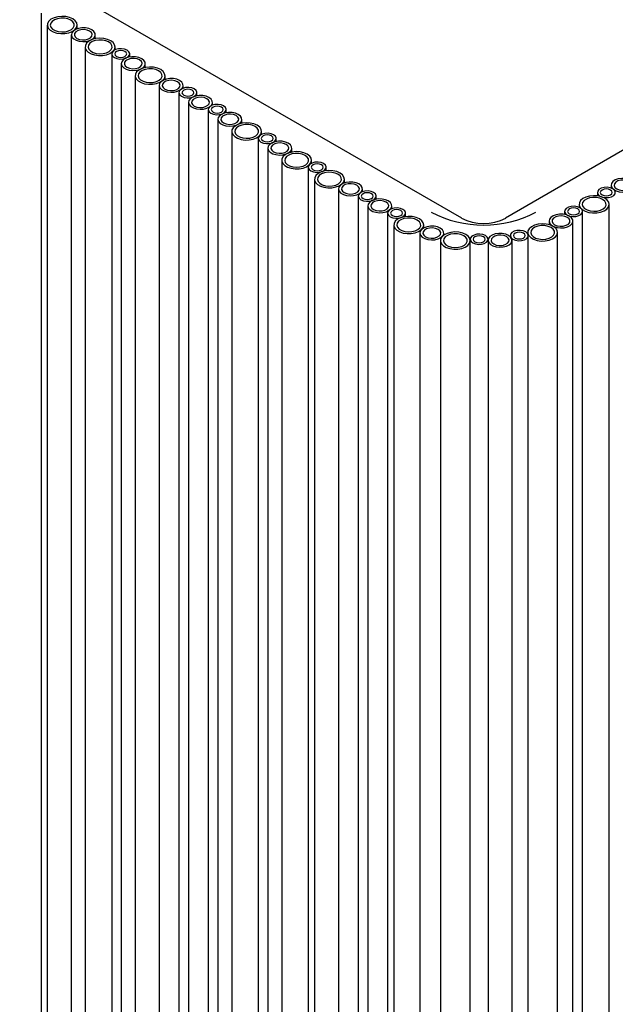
# Model space of a CAD drawing. Header units: millimetres. Extents: x -7035 to 2595, y 73 to 4643.
# Tile 24 of 36: x -1699 to -1500, y 3389 to 3719. Entities that reach past the tile are written whole.
import ezdxf

# ---------------------------------------------------------------- set-up
doc = ezdxf.new("R2010")
doc.units = ezdxf.units.MM
doc.header["$LTSCALE"] = 15

msp = doc.modelspace()

# ---------------------------------------------------------------- linework, layer by layer
for p, q in [((-1551.32, 3652.18), (-2095.79, 3966.5)), ((-1304.92, 3786.02), (-1536.76, 3652.18)), ((-1691.85, 3720.74), (-1691.85, 2520.42)), ((-1689.79, 3716.76), (-1689.79, 2516.44)), ((-1679.79, 3715.51), (-1679.79, 3716.76)), ((-1681.76, 3713.52), (-1681.76, 2513.2)), ((-1673.76, 3712.19), (-1673.76, 3713.52)), ((-1677.14, 3709.46), (-1677.14, 2509.14)), ((-1667.14, 3708.46), (-1667.14, 3709.46)), ((-1668.25, 3707.11), (-1668.25, 2506.8)), ((-1662.25, 3706.08), (-1662.25, 3707.11)), ((-1665.05, 3703.88), (-1665.05, 2503.56)), ((-1657.05, 3702.55), (-1657.05, 3703.88)), ((-1660.44, 3699.82), (-1660.44, 2499.5)), ((-1650.44, 3698.56), (-1650.44, 3699.82)), ((-1652.41, 3696.57), (-1652.41, 2496.26)), ((-1644.41, 3695.62), (-1644.41, 3696.57)), ((-1645.8, 3694.15), (-1645.8, 2493.84)), ((-1639.8, 3693.12), (-1639.8, 3694.15)), ((-1642.61, 3690.92), (-1642.61, 2490.6)), ((-1634.61, 3689.96), (-1634.61, 3690.92)), ((-1636, 3688.5), (-1636, 2488.18)), ((-1630, 3687.46), (-1630, 3688.5)), ((-1632.81, 3685.26), (-1632.81, 2484.95)), ((-1624.81, 3683.93), (-1624.81, 3685.26)), ((-1628.19, 3681.2), (-1628.19, 2480.89)), ((-1618.19, 3680.2), (-1618.19, 3681.2)), ((-1619.3, 3678.86), (-1619.3, 2478.54)), ((-1616.11, 3675.62), (-1616.11, 2475.3)), ((-1613.3, 3677.82), (-1613.3, 3678.86)), ((-1608.11, 3674.29), (-1608.11, 3675.62)), ((-1611.49, 3671.56), (-1611.49, 2471.24)), ((-1602.6, 3669.21), (-1602.6, 2468.9)), ((-1601.49, 3670.56), (-1601.49, 3671.56)), ((-1596.6, 3668.06), (-1596.6, 3669.21)), ((-1600.54, 3665.24), (-1600.54, 2464.92)), ((-1590.54, 3663.98), (-1590.54, 3665.24)), ((-1501.44, 3663.23), (-1501.44, 3662.27)), ((-1592.51, 3661.99), (-1592.51, 2461.68)), ((-1585.9, 3659.57), (-1585.9, 2459.26)), ((-1584.51, 3661.04), (-1584.51, 3661.99)), ((-1579.9, 3658.54), (-1579.9, 3659.57)), ((-1506.05, 3660.81), (-1506.05, 3659.65)), ((-1582.71, 3656.34), (-1582.71, 2456.02)), ((-1574.71, 3655.38), (-1574.71, 3656.34)), ((-1512.11, 3656.83), (-1512.11, 3655.83)), ((-1502.11, 2456.51), (-1502.11, 3656.83)), ((-1576.1, 3653.92), (-1576.1, 2453.6)), ((-1570.1, 3652.76), (-1570.1, 3653.92)), ((-1517, 3654.48), (-1517, 3653.45)), ((-1511, 2454.17), (-1511, 3654.48)), ((-1574.04, 3649.94), (-1574.04, 2449.62)), ((-1564.04, 3648.95), (-1564.04, 3649.94)), ((-1522.19, 3651.25), (-1522.19, 3650.05)), ((-1514.19, 2450.93), (-1514.19, 3651.25)), ((-1565.34, 3647.24), (-1565.34, 2446.93)), ((-1557.34, 3646.55), (-1557.34, 3647.24)), ((-1535.11, 3646.4), (-1535.11, 3645.99)), ((-1529.32, 3647.44), (-1529.32, 3647.03)), ((-1529.11, 2446.09), (-1529.11, 3646.4)), ((-1519.32, 2447.12), (-1519.32, 3647.44)), ((-1558.48, 3644.71), (-1558.48, 2444.4)), ((-1548.52, 3645.15), (-1548.52, 3645.06)), ((-1548.48, 2444.4), (-1548.48, 3644.71)), ((-1542.54, 3644.81), (-1542.54, 2444.49)), ((-1542.52, 3645.06), (-1542.52, 3645.15)), ((-1534.54, 2444.49), (-1534.54, 3644.81))]:
    msp.add_line(p, q)
at = {"flags": 128}
for points in [[(-1681.25, 3718.8), (-1682.34, 3719.28), (-1683.6, 3719.56), (-1684.96, 3719.64), (-1686.3, 3719.51), (-1687.53, 3719.17), (-1688.56, 3718.66), (-1689.3, 3718), (-1689.71, 3717.25), (-1689.76, 3716.46), (-1689.44, 3715.7), (-1688.77, 3715.01), (-1687.81, 3714.46), (-1686.62, 3714.07), (-1685.3, 3713.89), (-1683.94, 3713.91), (-1682.64, 3714.15), (-1681.5, 3714.58), (-1680.61, 3715.18), (-1680.02, 3715.89), (-1679.79, 3716.66), (-1679.93, 3717.44), (-1680.43, 3718.17), (-1681.25, 3718.8)], [(-1681.96, 3718.39), (-1682.92, 3718.8), (-1684.04, 3719.03), (-1685.23, 3719.05), (-1686.39, 3718.88), (-1687.4, 3718.51), (-1688.17, 3717.99), (-1688.65, 3717.36), (-1688.78, 3716.67), (-1688.56, 3716), (-1688.01, 3715.39), (-1687.16, 3714.9), (-1686.11, 3714.58), (-1684.94, 3714.45), (-1683.75, 3714.53), (-1682.66, 3714.8), (-1681.75, 3715.25), (-1681.12, 3715.84), (-1680.81, 3716.5), (-1680.86, 3717.19), (-1681.25, 3717.84), (-1681.96, 3718.39)], [(-1674.93, 3715.15), (-1675.89, 3715.56), (-1677.01, 3715.79), (-1678.2, 3715.81), (-1679.35, 3715.63), (-1680.36, 3715.27), (-1681.14, 3714.74), (-1681.62, 3714.11), (-1681.75, 3713.43), (-1681.53, 3712.75), (-1680.97, 3712.14), (-1680.13, 3711.66), (-1679.08, 3711.34), (-1677.9, 3711.21), (-1676.72, 3711.29), (-1675.63, 3711.56), (-1674.72, 3712.01), (-1674.09, 3712.59), (-1673.78, 3713.26), (-1673.82, 3713.95), (-1674.22, 3714.6), (-1674.93, 3715.15)], [(-1675.63, 3714.74), (-1676.49, 3715.09), (-1677.49, 3715.24), (-1678.53, 3715.19), (-1679.48, 3714.93), (-1680.21, 3714.51), (-1680.65, 3713.96), (-1680.74, 3713.37), (-1680.47, 3712.78), (-1679.88, 3712.29), (-1679.02, 3711.95), (-1678.02, 3711.79), (-1676.98, 3711.84), (-1676.03, 3712.1), (-1675.3, 3712.52), (-1674.86, 3713.07), (-1674.77, 3713.67), (-1675.04, 3714.25), (-1675.63, 3714.74)], [(-1668.6, 3711.5), (-1669.69, 3711.97), (-1670.95, 3712.26), (-1672.31, 3712.34), (-1673.65, 3712.21), (-1674.88, 3711.87), (-1675.91, 3711.35), (-1676.65, 3710.7), (-1677.06, 3709.95), (-1677.11, 3709.16), (-1676.79, 3708.4), (-1676.12, 3707.71), (-1675.16, 3707.16), (-1673.97, 3706.77), (-1672.65, 3706.59), (-1671.29, 3706.61), (-1669.99, 3706.85), (-1668.85, 3707.28), (-1667.96, 3707.87), (-1667.37, 3708.58), (-1667.14, 3709.36), (-1667.28, 3710.14), (-1667.78, 3710.87), (-1668.6, 3711.5)], [(-1669.31, 3711.09), (-1670.27, 3711.5), (-1671.39, 3711.73), (-1672.59, 3711.75), (-1673.74, 3711.57), (-1674.75, 3711.21), (-1675.52, 3710.69), (-1676, 3710.05), (-1676.13, 3709.37), (-1675.91, 3708.69), (-1675.36, 3708.09), (-1674.51, 3707.6), (-1673.46, 3707.28), (-1672.29, 3707.15), (-1671.1, 3707.23), (-1670.01, 3707.5), (-1669.11, 3707.95), (-1668.47, 3708.53), (-1668.16, 3709.2), (-1668.21, 3709.89), (-1668.6, 3710.54), (-1669.31, 3711.09)], [(-1663.12, 3708.34), (-1663.98, 3708.68), (-1664.98, 3708.84), (-1666.02, 3708.78), (-1666.97, 3708.53), (-1667.7, 3708.1), (-1668.14, 3707.56), (-1668.23, 3706.96), (-1667.97, 3706.38), (-1667.37, 3705.89), (-1666.51, 3705.54), (-1665.51, 3705.39), (-1664.47, 3705.44), (-1663.53, 3705.69), (-1662.79, 3706.12), (-1662.35, 3706.66), (-1662.26, 3707.26), (-1662.53, 3707.84), (-1663.12, 3708.34)], [(-1663.83, 3707.93), (-1664.48, 3708.18), (-1665.25, 3708.27), (-1666.01, 3708.18), (-1666.66, 3707.93), (-1667.09, 3707.55), (-1667.25, 3707.11), (-1667.09, 3706.67), (-1666.66, 3706.29), (-1666.01, 3706.04), (-1665.25, 3705.96), (-1664.48, 3706.04), (-1663.83, 3706.29), (-1663.4, 3706.67), (-1663.25, 3707.11), (-1663.4, 3707.55), (-1663.83, 3707.93)], [(-1658.23, 3705.51), (-1659.19, 3705.92), (-1660.31, 3706.14), (-1661.5, 3706.17), (-1662.65, 3705.99), (-1663.66, 3705.63), (-1664.44, 3705.1), (-1664.92, 3704.47), (-1665.05, 3703.79), (-1664.83, 3703.11), (-1664.27, 3702.5), (-1663.43, 3702.02), (-1662.38, 3701.7), (-1661.2, 3701.57), (-1660.02, 3701.64), (-1658.93, 3701.92), (-1658.02, 3702.37), (-1657.39, 3702.95), (-1657.08, 3703.62), (-1657.12, 3704.3), (-1657.52, 3704.95), (-1658.23, 3705.51)], [(-1658.93, 3705.1), (-1659.79, 3705.44), (-1660.79, 3705.6), (-1661.83, 3705.55), (-1662.78, 3705.29), (-1663.51, 3704.87), (-1663.95, 3704.32), (-1664.04, 3703.72), (-1663.77, 3703.14), (-1663.18, 3702.65), (-1662.32, 3702.31), (-1661.32, 3702.15), (-1660.28, 3702.2), (-1659.33, 3702.46), (-1658.6, 3702.88), (-1658.16, 3703.43), (-1658.07, 3704.03), (-1658.34, 3704.61), (-1658.93, 3705.1)], [(-1651.9, 3701.86), (-1652.99, 3702.33), (-1654.25, 3702.62), (-1655.61, 3702.7), (-1656.95, 3702.57), (-1658.18, 3702.23), (-1659.21, 3701.71), (-1659.95, 3701.06), (-1660.36, 3700.31), (-1660.41, 3699.52), (-1660.09, 3698.76), (-1659.42, 3698.07), (-1658.46, 3697.52), (-1657.27, 3697.13), (-1655.95, 3696.94), (-1654.59, 3696.97), (-1653.29, 3697.21), (-1652.15, 3697.64), (-1651.26, 3698.23), (-1650.67, 3698.94), (-1650.44, 3699.72), (-1650.58, 3700.5), (-1651.08, 3701.23), (-1651.9, 3701.86)], [(-1652.61, 3701.45), (-1653.57, 3701.86), (-1654.69, 3702.08), (-1655.88, 3702.11), (-1657.04, 3701.93), (-1658.05, 3701.57), (-1658.82, 3701.04), (-1659.3, 3700.41), (-1659.43, 3699.73), (-1659.21, 3699.05), (-1658.66, 3698.44), (-1657.81, 3697.96), (-1656.76, 3697.64), (-1655.59, 3697.51), (-1654.4, 3697.59), (-1653.31, 3697.86), (-1652.41, 3698.31), (-1651.77, 3698.89), (-1651.46, 3699.56), (-1651.51, 3700.25), (-1651.9, 3700.89), (-1652.61, 3701.45)], [(-1645.58, 3698.21), (-1646.54, 3698.61), (-1647.66, 3698.84), (-1648.85, 3698.87), (-1650, 3698.69), (-1651.01, 3698.32), (-1651.79, 3697.8), (-1652.27, 3697.17), (-1652.4, 3696.49), (-1652.18, 3695.81), (-1651.62, 3695.2), (-1650.78, 3694.71), (-1649.73, 3694.39), (-1648.55, 3694.27), (-1647.37, 3694.34), (-1646.28, 3694.62), (-1645.37, 3695.07), (-1644.74, 3695.65), (-1644.43, 3696.31), (-1644.47, 3697), (-1644.87, 3697.65), (-1645.58, 3698.21)], [(-1646.28, 3697.8), (-1647.14, 3698.14), (-1648.14, 3698.3), (-1649.18, 3698.25), (-1650.13, 3697.99), (-1650.86, 3697.57), (-1651.3, 3697.02), (-1651.39, 3696.42), (-1651.12, 3695.84), (-1650.53, 3695.35), (-1649.67, 3695), (-1648.67, 3694.85), (-1647.63, 3694.9), (-1646.68, 3695.15), (-1645.95, 3695.58), (-1645.51, 3696.12), (-1645.42, 3696.72), (-1645.69, 3697.3), (-1646.28, 3697.8)], [(-1640.68, 3695.38), (-1641.53, 3695.72), (-1642.54, 3695.88), (-1643.58, 3695.83), (-1644.52, 3695.57), (-1645.26, 3695.15), (-1645.7, 3694.6), (-1645.79, 3694), (-1645.52, 3693.42), (-1644.92, 3692.93), (-1644.07, 3692.58), (-1643.06, 3692.43), (-1642.02, 3692.48), (-1641.08, 3692.73), (-1640.34, 3693.16), (-1639.9, 3693.7), (-1639.81, 3694.3), (-1640.08, 3694.88), (-1640.68, 3695.38)], [(-1641.38, 3694.97), (-1642.03, 3695.22), (-1642.8, 3695.31), (-1643.56, 3695.22), (-1644.21, 3694.97), (-1644.65, 3694.59), (-1644.8, 3694.15), (-1644.65, 3693.71), (-1644.21, 3693.34), (-1643.56, 3693.09), (-1642.8, 3693), (-1642.03, 3693.09), (-1641.38, 3693.34), (-1640.95, 3693.71), (-1640.8, 3694.15), (-1640.95, 3694.59), (-1641.38, 3694.97)], [(-1635.78, 3692.55), (-1636.74, 3692.96), (-1637.86, 3693.19), (-1639.06, 3693.21), (-1640.21, 3693.03), (-1641.22, 3692.67), (-1641.99, 3692.15), (-1642.47, 3691.51), (-1642.6, 3690.83), (-1642.38, 3690.15), (-1641.83, 3689.55), (-1640.98, 3689.06), (-1639.93, 3688.74), (-1638.76, 3688.61), (-1637.57, 3688.69), (-1636.48, 3688.96), (-1635.58, 3689.41), (-1634.94, 3689.99), (-1634.63, 3690.66), (-1634.68, 3691.35), (-1635.07, 3692), (-1635.78, 3692.55)], [(-1636.49, 3692.14), (-1637.34, 3692.49), (-1638.35, 3692.64), (-1639.38, 3692.59), (-1640.33, 3692.34), (-1641.06, 3691.91), (-1641.51, 3691.36), (-1641.6, 3690.77), (-1641.33, 3690.18), (-1640.73, 3689.69), (-1639.88, 3689.35), (-1638.87, 3689.19), (-1637.83, 3689.24), (-1636.89, 3689.5), (-1636.15, 3689.92), (-1635.71, 3690.47), (-1635.62, 3691.07), (-1635.89, 3691.65), (-1636.49, 3692.14)], [(-1630.88, 3689.72), (-1631.73, 3690.07), (-1632.74, 3690.22), (-1633.78, 3690.17), (-1634.72, 3689.92), (-1635.46, 3689.49), (-1635.9, 3688.94), (-1635.99, 3688.35), (-1635.72, 3687.76), (-1635.12, 3687.27), (-1634.27, 3686.93), (-1633.26, 3686.77), (-1632.22, 3686.82), (-1631.28, 3687.08), (-1630.54, 3687.5), (-1630.1, 3688.05), (-1630.01, 3688.65), (-1630.28, 3689.23), (-1630.88, 3689.72)], [(-1631.59, 3689.31), (-1632.24, 3689.56), (-1633, 3689.65), (-1633.77, 3689.56), (-1634.42, 3689.31), (-1634.85, 3688.94), (-1635, 3688.5), (-1634.85, 3688.05), (-1634.42, 3687.68), (-1633.77, 3687.43), (-1633, 3687.34), (-1632.24, 3687.43), (-1631.59, 3687.68), (-1631.15, 3688.05), (-1631, 3688.5), (-1631.15, 3688.94), (-1631.59, 3689.31)], [(-1625.98, 3686.89), (-1626.94, 3687.3), (-1628.07, 3687.53), (-1629.26, 3687.55), (-1630.41, 3687.38), (-1631.42, 3687.01), (-1632.2, 3686.49), (-1632.67, 3685.86), (-1632.81, 3685.17), (-1632.58, 3684.5), (-1632.03, 3683.89), (-1631.18, 3683.4), (-1630.13, 3683.08), (-1628.96, 3682.95), (-1627.77, 3683.03), (-1626.68, 3683.31), (-1625.78, 3683.75), (-1625.14, 3684.34), (-1624.83, 3685), (-1624.88, 3685.69), (-1625.27, 3686.34), (-1625.98, 3686.89)], [(-1626.69, 3686.48), (-1627.54, 3686.83), (-1628.55, 3686.99), (-1629.59, 3686.93), (-1630.53, 3686.68), (-1631.27, 3686.25), (-1631.71, 3685.71), (-1631.8, 3685.11), (-1631.53, 3684.53), (-1630.93, 3684.04), (-1630.08, 3683.69), (-1629.07, 3683.54), (-1628.03, 3683.59), (-1627.09, 3683.84), (-1626.35, 3684.27), (-1625.91, 3684.81), (-1625.82, 3685.41), (-1626.09, 3685.99), (-1626.69, 3686.48)], [(-1619.66, 3683.24), (-1620.74, 3683.72), (-1622.01, 3684.01), (-1623.36, 3684.09), (-1624.7, 3683.95), (-1625.93, 3683.61), (-1626.96, 3683.1), (-1627.71, 3682.44), (-1628.12, 3681.69), (-1628.17, 3680.91), (-1627.84, 3680.14), (-1627.18, 3679.46), (-1626.21, 3678.9), (-1625.03, 3678.52), (-1623.7, 3678.33), (-1622.34, 3678.36), (-1621.04, 3678.59), (-1619.91, 3679.03), (-1619.01, 3679.62), (-1618.43, 3680.33), (-1618.19, 3681.1), (-1618.33, 3681.88), (-1618.83, 3682.62), (-1619.66, 3683.24)], [(-1620.36, 3682.83), (-1621.32, 3683.24), (-1622.45, 3683.47), (-1623.64, 3683.5), (-1624.79, 3683.32), (-1625.8, 3682.95), (-1626.58, 3682.43), (-1627.06, 3681.8), (-1627.19, 3681.11), (-1626.97, 3680.44), (-1626.41, 3679.83), (-1625.57, 3679.34), (-1624.51, 3679.02), (-1623.34, 3678.89), (-1622.16, 3678.97), (-1621.06, 3679.25), (-1620.16, 3679.69), (-1619.53, 3680.28), (-1619.22, 3680.94), (-1619.26, 3681.63), (-1619.66, 3682.28), (-1620.36, 3682.83)], [(-1614.18, 3680.08), (-1615.03, 3680.43), (-1616.04, 3680.58), (-1617.08, 3680.53), (-1618.02, 3680.27), (-1618.76, 3679.85), (-1619.2, 3679.3), (-1619.29, 3678.7), (-1619.02, 3678.12), (-1618.42, 3677.63), (-1617.57, 3677.29), (-1616.56, 3677.13), (-1615.52, 3677.18), (-1614.58, 3677.44), (-1613.84, 3677.86), (-1613.4, 3678.41), (-1613.31, 3679.01), (-1613.58, 3679.59), (-1614.18, 3680.08)], [(-1614.89, 3679.67), (-1615.54, 3679.92), (-1616.3, 3680.01), (-1617.07, 3679.92), (-1617.71, 3679.67), (-1618.15, 3679.3), (-1618.3, 3678.86), (-1618.15, 3678.41), (-1617.71, 3678.04), (-1617.07, 3677.79), (-1616.3, 3677.7), (-1615.54, 3677.79), (-1614.89, 3678.04), (-1614.45, 3678.41), (-1614.3, 3678.86), (-1614.45, 3679.3), (-1614.89, 3679.67)], [(-1609.28, 3677.25), (-1610.24, 3677.66), (-1611.36, 3677.89), (-1612.56, 3677.91), (-1613.71, 3677.74), (-1614.72, 3677.37), (-1615.5, 3676.85), (-1615.97, 3676.22), (-1616.11, 3675.53), (-1615.88, 3674.86), (-1615.33, 3674.25), (-1614.48, 3673.76), (-1613.43, 3673.44), (-1612.26, 3673.31), (-1611.07, 3673.39), (-1609.98, 3673.66), (-1609.08, 3674.11), (-1608.44, 3674.7), (-1608.13, 3675.36), (-1608.18, 3676.05), (-1608.57, 3676.7), (-1609.28, 3677.25)], [(-1609.99, 3676.84), (-1610.84, 3677.19), (-1611.85, 3677.34), (-1612.89, 3677.29), (-1613.83, 3677.04), (-1614.57, 3676.61), (-1615.01, 3676.07), (-1615.1, 3675.47), (-1614.83, 3674.89), (-1614.23, 3674.39), (-1613.38, 3674.05), (-1612.37, 3673.89), (-1611.33, 3673.95), (-1610.39, 3674.2), (-1609.65, 3674.63), (-1609.21, 3675.17), (-1609.12, 3675.77), (-1609.39, 3676.35), (-1609.99, 3676.84)], [(-1602.96, 3673.6), (-1604.04, 3674.08), (-1605.31, 3674.36), (-1606.66, 3674.44), (-1608, 3674.31), (-1609.23, 3673.97), (-1610.26, 3673.46), (-1611.01, 3672.8), (-1611.42, 3672.05), (-1611.46, 3671.26), (-1611.14, 3670.5), (-1610.48, 3669.82), (-1609.51, 3669.26), (-1608.33, 3668.87), (-1607, 3668.69), (-1605.64, 3668.72), (-1604.34, 3668.95), (-1603.21, 3669.38), (-1602.31, 3669.98), (-1601.73, 3670.69), (-1601.49, 3671.46), (-1601.63, 3672.24), (-1602.13, 3672.97), (-1602.96, 3673.6)], [(-1603.66, 3673.19), (-1604.62, 3673.6), (-1605.75, 3673.83), (-1606.94, 3673.85), (-1608.09, 3673.68), (-1609.1, 3673.31), (-1609.88, 3672.79), (-1610.35, 3672.16), (-1610.49, 3671.47), (-1610.27, 3670.8), (-1609.71, 3670.19), (-1608.87, 3669.7), (-1607.81, 3669.38), (-1606.64, 3669.25), (-1605.46, 3669.33), (-1604.36, 3669.6), (-1603.46, 3670.05), (-1602.82, 3670.64), (-1602.52, 3671.3), (-1602.56, 3671.99), (-1602.95, 3672.64), (-1603.66, 3673.19)], [(-1597.48, 3670.44), (-1598.33, 3670.78), (-1599.34, 3670.94), (-1600.38, 3670.89), (-1601.32, 3670.63), (-1602.06, 3670.21), (-1602.5, 3669.66), (-1602.59, 3669.06), (-1602.32, 3668.48), (-1601.72, 3667.99), (-1600.87, 3667.64), (-1599.86, 3667.49), (-1598.82, 3667.54), (-1597.88, 3667.8), (-1597.14, 3668.22), (-1596.7, 3668.77), (-1596.61, 3669.37), (-1596.88, 3669.95), (-1597.48, 3670.44)], [(-1598.19, 3670.03), (-1598.83, 3670.28), (-1599.6, 3670.37), (-1600.37, 3670.28), (-1601.01, 3670.03), (-1601.45, 3669.66), (-1601.6, 3669.21), (-1601.45, 3668.77), (-1601.01, 3668.4), (-1600.37, 3668.15), (-1599.6, 3668.06), (-1598.83, 3668.15), (-1598.19, 3668.4), (-1597.75, 3668.77), (-1597.6, 3669.21), (-1597.75, 3669.66), (-1598.19, 3670.03)], [(-1592, 3667.28), (-1593.09, 3667.75), (-1594.35, 3668.04), (-1595.71, 3668.12), (-1597.05, 3667.99), (-1598.28, 3667.65), (-1599.31, 3667.13), (-1600.05, 3666.48), (-1600.46, 3665.73), (-1600.51, 3664.94), (-1600.19, 3664.18), (-1599.52, 3663.49), (-1598.56, 3662.94), (-1597.37, 3662.55), (-1596.05, 3662.36), (-1594.69, 3662.39), (-1593.39, 3662.63), (-1592.25, 3663.06), (-1591.36, 3663.65), (-1590.77, 3664.36), (-1590.54, 3665.14), (-1590.68, 3665.92), (-1591.18, 3666.65), (-1592, 3667.28)], [(-1592.71, 3666.87), (-1593.67, 3667.28), (-1594.79, 3667.5), (-1595.98, 3667.53), (-1597.14, 3667.35), (-1598.15, 3666.99), (-1598.92, 3666.46), (-1599.4, 3665.83), (-1599.53, 3665.15), (-1599.31, 3664.47), (-1598.76, 3663.86), (-1597.91, 3663.38), (-1596.86, 3663.06), (-1595.69, 3662.93), (-1594.5, 3663.01), (-1593.41, 3663.28), (-1592.5, 3663.73), (-1591.87, 3664.31), (-1591.56, 3664.98), (-1591.61, 3665.67), (-1592, 3666.32), (-1592.71, 3666.87)], [(-1585.68, 3663.63), (-1586.64, 3664.03), (-1587.76, 3664.26), (-1588.95, 3664.29), (-1590.1, 3664.11), (-1591.11, 3663.74), (-1591.89, 3663.22), (-1592.37, 3662.59), (-1592.5, 3661.91), (-1592.28, 3661.23), (-1591.72, 3660.62), (-1590.88, 3660.14), (-1589.83, 3659.81), (-1588.65, 3659.69), (-1587.47, 3659.76), (-1586.38, 3660.04), (-1585.47, 3660.49), (-1584.84, 3661.07), (-1584.53, 3661.73), (-1584.57, 3662.42), (-1584.97, 3663.07), (-1585.68, 3663.63)], [(-1586.38, 3663.22), (-1587.24, 3663.56), (-1588.24, 3663.72), (-1589.28, 3663.67), (-1590.23, 3663.41), (-1590.96, 3662.99), (-1591.4, 3662.44), (-1591.49, 3661.84), (-1591.22, 3661.26), (-1590.63, 3660.77), (-1589.77, 3660.42), (-1588.77, 3660.27), (-1587.73, 3660.32), (-1586.78, 3660.57), (-1586.05, 3661), (-1585.61, 3661.54), (-1585.52, 3662.14), (-1585.79, 3662.73), (-1586.38, 3663.22)], [(-1500.92, 3662.03), (-1501.78, 3662.38), (-1502.78, 3662.53), (-1503.82, 3662.48), (-1504.77, 3662.23), (-1505.5, 3661.8), (-1505.94, 3661.26), (-1506.03, 3660.66), (-1505.76, 3660.08), (-1505.17, 3659.58), (-1504.31, 3659.24), (-1503.31, 3659.08), (-1502.27, 3659.13), (-1501.33, 3659.39), (-1500.59, 3659.81), (-1500.15, 3660.36), (-1500.06, 3660.96), (-1500.33, 3661.54), (-1500.92, 3662.03)], [(-1494.61, 3664.86), (-1495.57, 3665.27), (-1496.7, 3665.5), (-1497.89, 3665.52), (-1499.04, 3665.34), (-1500.05, 3664.98), (-1500.83, 3664.46), (-1501.3, 3663.83), (-1501.44, 3663.14), (-1501.22, 3662.46), (-1500.66, 3661.86), (-1499.81, 3661.37), (-1498.76, 3661.05), (-1497.59, 3660.92), (-1496.4, 3661), (-1495.31, 3661.27), (-1494.41, 3661.72), (-1493.77, 3662.3), (-1493.46, 3662.97), (-1493.51, 3663.66), (-1493.9, 3664.31), (-1494.61, 3664.86)], [(-1495.32, 3664.45), (-1496.17, 3664.8), (-1497.18, 3664.95), (-1498.22, 3664.9), (-1499.16, 3664.65), (-1499.9, 3664.22), (-1500.34, 3663.68), (-1500.43, 3663.08), (-1500.16, 3662.5), (-1499.56, 3662), (-1498.71, 3661.66), (-1497.7, 3661.5), (-1496.66, 3661.55), (-1495.72, 3661.81), (-1494.98, 3662.23), (-1494.54, 3662.78), (-1494.45, 3663.38), (-1494.72, 3663.96), (-1495.32, 3664.45)], [(-1580.78, 3660.8), (-1581.63, 3661.14), (-1582.64, 3661.3), (-1583.68, 3661.25), (-1584.62, 3660.99), (-1585.36, 3660.57), (-1585.8, 3660.02), (-1585.89, 3659.42), (-1585.62, 3658.84), (-1585.02, 3658.35), (-1584.17, 3658), (-1583.16, 3657.85), (-1582.12, 3657.9), (-1581.18, 3658.15), (-1580.44, 3658.58), (-1580, 3659.12), (-1579.91, 3659.72), (-1580.18, 3660.31), (-1580.78, 3660.8)], [(-1581.48, 3660.39), (-1582.13, 3660.64), (-1582.9, 3660.73), (-1583.66, 3660.64), (-1584.31, 3660.39), (-1584.75, 3660.02), (-1584.9, 3659.57), (-1584.75, 3659.13), (-1584.31, 3658.76), (-1583.66, 3658.51), (-1582.9, 3658.42), (-1582.13, 3658.51), (-1581.48, 3658.76), (-1581.05, 3659.13), (-1580.9, 3659.57), (-1581.05, 3660.02), (-1581.48, 3660.39)], [(-1503.57, 3658.87), (-1504.66, 3659.35), (-1505.92, 3659.63), (-1507.28, 3659.71), (-1508.62, 3659.58), (-1509.85, 3659.24), (-1510.88, 3658.73), (-1511.62, 3658.07), (-1512.04, 3657.32), (-1512.08, 3656.53), (-1511.76, 3655.77), (-1511.09, 3655.09), (-1510.13, 3654.53), (-1508.94, 3654.14), (-1507.62, 3653.96), (-1506.26, 3653.98), (-1504.96, 3654.22), (-1503.82, 3654.65), (-1502.93, 3655.25), (-1502.34, 3655.96), (-1502.11, 3656.73), (-1502.25, 3657.51), (-1502.75, 3658.24), (-1503.57, 3658.87)], [(-1501.63, 3661.62), (-1502.28, 3661.87), (-1503.05, 3661.96), (-1503.81, 3661.87), (-1504.46, 3661.62), (-1504.89, 3661.25), (-1505.05, 3660.81), (-1504.89, 3660.37), (-1504.46, 3659.99), (-1503.81, 3659.74), (-1503.05, 3659.65), (-1502.28, 3659.74), (-1501.63, 3659.99), (-1501.2, 3660.37), (-1501.05, 3660.81), (-1501.2, 3661.25), (-1501.63, 3661.62)], [(-1575.88, 3657.97), (-1576.84, 3658.38), (-1577.96, 3658.61), (-1579.15, 3658.63), (-1580.31, 3658.45), (-1581.32, 3658.09), (-1582.09, 3657.57), (-1582.57, 3656.93), (-1582.7, 3656.25), (-1582.48, 3655.57), (-1581.93, 3654.97), (-1581.08, 3654.48), (-1580.03, 3654.16), (-1578.86, 3654.03), (-1577.67, 3654.11), (-1576.58, 3654.38), (-1575.68, 3654.83), (-1575.04, 3655.41), (-1574.73, 3656.08), (-1574.78, 3656.77), (-1575.17, 3657.42), (-1575.88, 3657.97)], [(-1576.59, 3657.56), (-1577.44, 3657.91), (-1578.45, 3658.06), (-1579.48, 3658.01), (-1580.43, 3657.76), (-1581.16, 3657.33), (-1581.6, 3656.79), (-1581.7, 3656.19), (-1581.43, 3655.6), (-1580.83, 3655.11), (-1579.97, 3654.77), (-1578.97, 3654.61), (-1577.93, 3654.66), (-1576.99, 3654.92), (-1576.25, 3655.34), (-1575.81, 3655.89), (-1575.72, 3656.49), (-1575.99, 3657.07), (-1576.59, 3657.56)], [(-1511.88, 3655.71), (-1512.73, 3656.05), (-1513.74, 3656.21), (-1514.78, 3656.16), (-1515.72, 3655.9), (-1516.46, 3655.48), (-1516.9, 3654.93), (-1516.99, 3654.33), (-1516.72, 3653.75), (-1516.12, 3653.26), (-1515.27, 3652.91), (-1514.26, 3652.76), (-1513.22, 3652.81), (-1512.28, 3653.06), (-1511.54, 3653.49), (-1511.1, 3654.04), (-1511.01, 3654.63), (-1511.28, 3655.22), (-1511.88, 3655.71)], [(-1504.28, 3658.46), (-1505.24, 3658.87), (-1506.37, 3659.1), (-1507.56, 3659.12), (-1508.71, 3658.95), (-1509.72, 3658.58), (-1510.5, 3658.06), (-1510.97, 3657.43), (-1511.11, 3656.74), (-1510.88, 3656.07), (-1510.33, 3655.46), (-1509.48, 3654.97), (-1508.43, 3654.65), (-1507.26, 3654.52), (-1506.07, 3654.6), (-1504.98, 3654.87), (-1504.08, 3655.32), (-1503.44, 3655.91), (-1503.13, 3656.57), (-1503.18, 3657.26), (-1503.57, 3657.91), (-1504.28, 3658.46)], [(-1570.98, 3655.14), (-1571.83, 3655.49), (-1572.84, 3655.64), (-1573.88, 3655.59), (-1574.82, 3655.34), (-1575.56, 3654.91), (-1576, 3654.37), (-1576.09, 3653.77), (-1575.82, 3653.19), (-1575.22, 3652.69), (-1574.37, 3652.35), (-1573.36, 3652.19), (-1572.32, 3652.24), (-1571.38, 3652.5), (-1570.64, 3652.92), (-1570.2, 3653.47), (-1570.11, 3654.07), (-1570.38, 3654.65), (-1570.98, 3655.14)], [(-1571.69, 3654.73), (-1572.34, 3654.98), (-1573.1, 3655.07), (-1573.87, 3654.98), (-1574.52, 3654.73), (-1574.95, 3654.36), (-1575.1, 3653.92), (-1574.95, 3653.48), (-1574.52, 3653.1), (-1573.87, 3652.85), (-1573.1, 3652.76), (-1572.34, 3652.85), (-1571.69, 3653.1), (-1571.25, 3653.48), (-1571.1, 3653.92), (-1571.25, 3654.36), (-1571.69, 3654.73)], [(-1565.5, 3651.98), (-1566.59, 3652.45), (-1567.85, 3652.74), (-1569.21, 3652.82), (-1570.55, 3652.69), (-1571.78, 3652.35), (-1572.81, 3651.84), (-1573.55, 3651.18), (-1573.97, 3650.43), (-1574.01, 3649.64), (-1573.69, 3648.88), (-1573.02, 3648.19), (-1572.06, 3647.64), (-1570.87, 3647.25), (-1569.55, 3647.07), (-1568.19, 3647.09), (-1566.89, 3647.33), (-1565.75, 3647.76), (-1564.86, 3648.36), (-1564.27, 3649.07), (-1564.04, 3649.84), (-1564.18, 3650.62), (-1564.68, 3651.35), (-1565.5, 3651.98)], [(-1515.36, 3652.88), (-1516.32, 3653.29), (-1517.45, 3653.52), (-1518.64, 3653.54), (-1519.79, 3653.36), (-1520.8, 3653), (-1521.58, 3652.48), (-1522.06, 3651.84), (-1522.19, 3651.16), (-1521.97, 3650.48), (-1521.41, 3649.88), (-1520.57, 3649.39), (-1519.51, 3649.07), (-1518.34, 3648.94), (-1517.16, 3649.02), (-1516.06, 3649.29), (-1515.16, 3649.74), (-1514.53, 3650.32), (-1514.22, 3650.99), (-1514.26, 3651.68), (-1514.66, 3652.33), (-1515.36, 3652.88)], [(-1516.07, 3652.47), (-1516.92, 3652.82), (-1517.93, 3652.97), (-1518.97, 3652.92), (-1519.91, 3652.67), (-1520.65, 3652.24), (-1521.09, 3651.7), (-1521.18, 3651.1), (-1520.91, 3650.52), (-1520.31, 3650.02), (-1519.46, 3649.68), (-1518.45, 3649.52), (-1517.42, 3649.57), (-1516.47, 3649.83), (-1515.73, 3650.25), (-1515.29, 3650.8), (-1515.2, 3651.4), (-1515.47, 3651.98), (-1516.07, 3652.47)], [(-1512.59, 3655.3), (-1513.23, 3655.55), (-1514, 3655.64), (-1514.77, 3655.55), (-1515.41, 3655.3), (-1515.85, 3654.93), (-1516, 3654.48), (-1515.85, 3654.04), (-1515.41, 3653.67), (-1514.77, 3653.42), (-1514, 3653.33), (-1513.23, 3653.42), (-1512.59, 3653.67), (-1512.15, 3654.04), (-1512, 3654.48), (-1512.15, 3654.93), (-1512.59, 3655.3)], [(-1566.21, 3651.57), (-1567.17, 3651.98), (-1568.29, 3652.21), (-1569.49, 3652.23), (-1570.64, 3652.06), (-1571.65, 3651.69), (-1572.42, 3651.17), (-1572.9, 3650.54), (-1573.04, 3649.85), (-1572.81, 3649.18), (-1572.26, 3648.57), (-1571.41, 3648.08), (-1570.36, 3647.76), (-1569.19, 3647.63), (-1568, 3647.71), (-1566.91, 3647.98), (-1566.01, 3648.43), (-1565.37, 3649.02), (-1565.06, 3649.68), (-1565.11, 3650.37), (-1565.5, 3651.02), (-1566.21, 3651.57)], [(-1558.51, 3648.88), (-1559.47, 3649.29), (-1560.6, 3649.51), (-1561.79, 3649.54), (-1562.94, 3649.36), (-1563.95, 3649), (-1564.73, 3648.47), (-1565.21, 3647.84), (-1565.34, 3647.16), (-1565.12, 3646.48), (-1564.56, 3645.87), (-1563.72, 3645.39), (-1562.66, 3645.07), (-1561.49, 3644.94), (-1560.31, 3645.01), (-1559.21, 3645.29), (-1558.31, 3645.74), (-1557.68, 3646.32), (-1557.37, 3646.99), (-1557.41, 3647.67), (-1557.81, 3648.32), (-1558.51, 3648.88)], [(-1551.32, 3652.18), (-1551.36, 3652.2), (-1551.43, 3652.22)], [(-1536.76, 3652.18), (-1536.72, 3652.2), (-1536.66, 3652.22)], [(-1520.78, 3649.48), (-1521.87, 3649.96), (-1523.13, 3650.24), (-1524.49, 3650.32), (-1525.83, 3650.19), (-1527.06, 3649.85), (-1528.08, 3649.34), (-1528.83, 3648.68), (-1529.24, 3647.93), (-1529.29, 3647.14), (-1528.97, 3646.38), (-1528.3, 3645.7), (-1527.34, 3645.14), (-1526.15, 3644.75), (-1524.83, 3644.57), (-1523.47, 3644.6), (-1522.17, 3644.83), (-1521.03, 3645.26), (-1520.13, 3645.86), (-1519.55, 3646.57), (-1519.32, 3647.34), (-1519.46, 3648.12), (-1519.96, 3648.85), (-1520.78, 3649.48)], [(-1521.49, 3649.07), (-1522.45, 3649.48), (-1523.57, 3649.71), (-1524.76, 3649.73), (-1525.92, 3649.56), (-1526.93, 3649.19), (-1527.7, 3648.67), (-1528.18, 3648.04), (-1528.31, 3647.35), (-1528.09, 3646.68), (-1527.53, 3646.07), (-1526.69, 3645.58), (-1525.64, 3645.26), (-1524.47, 3645.13), (-1523.28, 3645.21), (-1522.19, 3645.48), (-1521.28, 3645.93), (-1520.65, 3646.52), (-1520.34, 3647.18), (-1520.39, 3647.87), (-1520.78, 3648.52), (-1521.49, 3649.07)], [(-1559.22, 3648.47), (-1560.07, 3648.81), (-1561.08, 3648.97), (-1562.12, 3648.92), (-1563.06, 3648.66), (-1563.8, 3648.24), (-1564.24, 3647.69), (-1564.33, 3647.09), (-1564.06, 3646.51), (-1563.46, 3646.02), (-1562.61, 3645.68), (-1561.6, 3645.52), (-1560.57, 3645.57), (-1559.62, 3645.83), (-1558.88, 3646.25), (-1558.44, 3646.8), (-1558.35, 3647.4), (-1558.62, 3647.98), (-1559.22, 3648.47)], [(-1549.95, 3646.75), (-1551.03, 3647.23), (-1552.3, 3647.52), (-1553.65, 3647.6), (-1555, 3647.46), (-1556.22, 3647.13), (-1557.25, 3646.61), (-1558, 3645.95), (-1558.41, 3645.2), (-1558.46, 3644.42), (-1558.13, 3643.65), (-1557.47, 3642.97), (-1556.5, 3642.41), (-1555.32, 3642.03), (-1553.99, 3641.84), (-1552.63, 3641.87), (-1551.34, 3642.11), (-1550.2, 3642.54), (-1549.3, 3643.13), (-1548.72, 3643.84), (-1548.49, 3644.61), (-1548.62, 3645.4), (-1549.12, 3646.13), (-1549.95, 3646.75)], [(-1550.65, 3646.35), (-1551.61, 3646.76), (-1552.74, 3646.98), (-1553.93, 3647.01), (-1555.08, 3646.83), (-1556.09, 3646.46), (-1556.87, 3645.94), (-1557.35, 3645.31), (-1557.48, 3644.63), (-1557.26, 3643.95), (-1556.7, 3643.34), (-1555.86, 3642.86), (-1554.8, 3642.53), (-1553.63, 3642.41), (-1552.45, 3642.48), (-1551.35, 3642.76), (-1550.45, 3643.21), (-1549.82, 3643.79), (-1549.51, 3644.45), (-1549.55, 3645.14), (-1549.95, 3645.79), (-1550.65, 3646.35)], [(-1543.4, 3646.37), (-1544.25, 3646.72), (-1545.26, 3646.87), (-1546.29, 3646.82), (-1547.24, 3646.57), (-1547.98, 3646.14), (-1548.42, 3645.59), (-1548.51, 3645), (-1548.24, 3644.41), (-1547.64, 3643.92), (-1546.79, 3643.58), (-1545.78, 3643.42), (-1544.74, 3643.47), (-1543.8, 3643.73), (-1543.06, 3644.15), (-1542.62, 3644.7), (-1542.53, 3645.3), (-1542.8, 3645.88), (-1543.4, 3646.37)], [(-1544.1, 3645.96), (-1544.75, 3646.21), (-1545.52, 3646.3), (-1546.28, 3646.21), (-1546.93, 3645.96), (-1547.37, 3645.59), (-1547.52, 3645.15), (-1547.37, 3644.7), (-1546.93, 3644.33), (-1546.28, 3644.08), (-1545.52, 3643.99), (-1544.75, 3644.08), (-1544.1, 3644.33), (-1543.67, 3644.7), (-1543.52, 3645.15), (-1543.67, 3645.59), (-1544.1, 3645.96)], [(-1535.71, 3646.44), (-1536.67, 3646.85), (-1537.8, 3647.07), (-1538.99, 3647.1), (-1540.14, 3646.92), (-1541.15, 3646.56), (-1541.93, 3646.03), (-1542.41, 3645.4), (-1542.54, 3644.72), (-1542.32, 3644.04), (-1541.76, 3643.43), (-1540.92, 3642.95), (-1539.86, 3642.63), (-1538.69, 3642.5), (-1537.51, 3642.58), (-1536.41, 3642.85), (-1535.51, 3643.3), (-1534.88, 3643.88), (-1534.57, 3644.55), (-1534.61, 3645.24), (-1535.01, 3645.88), (-1535.71, 3646.44)], [(-1536.42, 3646.03), (-1537.27, 3646.38), (-1538.28, 3646.53), (-1539.32, 3646.48), (-1540.26, 3646.22), (-1541, 3645.8), (-1541.44, 3645.25), (-1541.53, 3644.65), (-1541.26, 3644.07), (-1540.66, 3643.58), (-1539.81, 3643.24), (-1538.8, 3643.08), (-1537.77, 3643.13), (-1536.82, 3643.39), (-1536.09, 3643.81), (-1535.65, 3644.36), (-1535.55, 3644.96), (-1535.82, 3645.54), (-1536.42, 3646.03)], [(-1529.99, 3647.62), (-1530.84, 3647.97), (-1531.85, 3648.13), (-1532.89, 3648.07), (-1533.83, 3647.82), (-1534.57, 3647.39), (-1535.01, 3646.85), (-1535.1, 3646.25), (-1534.83, 3645.67), (-1534.23, 3645.18), (-1533.38, 3644.83), (-1532.37, 3644.67), (-1531.33, 3644.73), (-1530.39, 3644.98), (-1529.65, 3645.41), (-1529.21, 3645.95), (-1529.12, 3646.55), (-1529.39, 3647.13), (-1529.99, 3647.62)], [(-1530.7, 3647.22), (-1531.35, 3647.47), (-1532.11, 3647.55), (-1532.88, 3647.47), (-1533.52, 3647.22), (-1533.96, 3646.84), (-1534.11, 3646.4), (-1533.96, 3645.96), (-1533.52, 3645.58), (-1532.88, 3645.33), (-1532.11, 3645.25), (-1531.35, 3645.33), (-1530.7, 3645.58), (-1530.26, 3645.96), (-1530.11, 3646.4), (-1530.26, 3646.84), (-1530.7, 3647.22)]]:
    msp.add_lwpolyline(points, dxfattribs=at)
for centre, radius, start, end in [((-1544.04, 3687.82), 37.93, 242.5243, 297.4757), ((-1544.04, 3666.48), 16.05, 242.6097, 297.3903)]:
    msp.add_arc(centre, radius, start, end)

doc.saveas('drawing.dxf')
